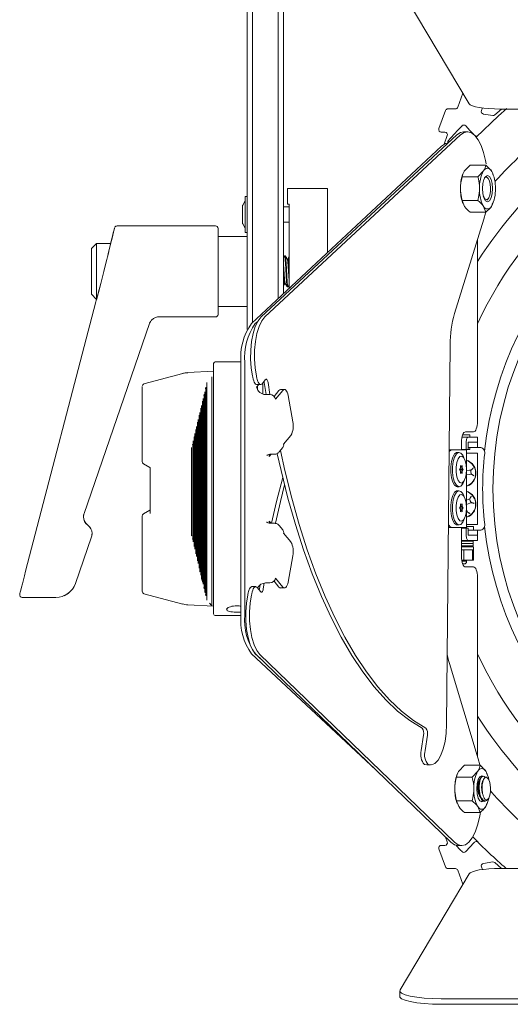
# Model space of a CAD drawing. Header units: millimetres. Extents: x 63 to 559, y 25 to 389.
# Tile 17 of 88: x 208 to 232, y 160 to 208. Entities that reach past the tile are written whole.
import ezdxf

# ---------------------------------------------------------------- set-up
doc = ezdxf.new("R2010")
doc.units = ezdxf.units.MM

msp = doc.modelspace()

# ---------------------------------------------------------------- linework, layer by layer
at = {"color": 7, "linetype": 'Continuous', "lineweight": 15}
for p, q in [((218.953, 192.645), (218.953, 222.685)), ((219.203, 222.685), (219.203, 192.973)), ((220.453, 194.14), (220.453, 222.685)), ((220.703, 222.685), (220.703, 194.373)), ((226.334, 209.163), (229.676, 203.554)), ((229.129, 203.388), (229.376, 204.057)), ((228.211, 202.35), (228.535, 203.225)), ((228.652, 203.306), (229.011, 203.306)), ((230.314, 203.35), (230.267, 203.223)), ((230.923, 203.015), (231.242, 203.299)), ((231.166, 203.299), (243.053, 203.299)), ((230.365, 203.056), (230.82, 202.984)), ((228.502, 202.181), (228.328, 202.181)), ((229.594, 202.194), (229.409, 202.194)), ((229.08, 202.046), (219.623, 193.255)), ((229.265, 202.046), (219.808, 193.255)), ((228.465, 201.595), (228.619, 202.013)), ((228.336, 201.496), (219.157, 192.93)), ((230.493, 200.646), (230.463, 200.804)), ((229.722, 200.593), (229.449, 200.308)), ((230.481, 200.593), (229.722, 200.593)), ((230.098, 200.023), (230.37, 200.308)), ((230.481, 200.593), (230.753, 200.308)), ((230.098, 200.023), (229.338, 200.023)), ((229.374, 200.164), (229.361, 200.128)), ((230.841, 200.128), (230.828, 200.164)), ((220.903, 198.702), (220.903, 199.452)), ((220.903, 199.452), (222.828, 199.452)), ((222.828, 199.452), (222.828, 197.452)), ((218.853, 198.859), (218.735, 198.654)), ((218.953, 199.077), (218.853, 199.077)), ((218.853, 199.077), (218.853, 198.215)), ((229.338, 198.882), (229.449, 198.597)), ((230.098, 198.882), (229.338, 198.882)), ((218.728, 198.209), (218.728, 198.629)), ((220.978, 198.577), (220.703, 198.577)), ((220.978, 198.702), (220.903, 198.702)), ((220.978, 197.452), (220.978, 198.702)), ((229.361, 198.777), (229.374, 198.74)), ((230.481, 198.312), (230.37, 198.597)), ((230.811, 198.747), (230.753, 198.597)), ((230.828, 198.74), (230.841, 198.777)), ((218.728, 197.776), (218.728, 198.209)), ((218.853, 198.215), (218.853, 197.327)), ((228.967, 193.413), (230.382, 197.975)), ((230.481, 198.312), (229.722, 198.312)), ((217.416, 197.652), (212.66, 197.652)), ((217.541, 197.527), (217.541, 193.377)), ((218.735, 197.751), (218.853, 197.546)), ((220.703, 197.827), (220.978, 197.827)), ((220.978, 194.63), (220.978, 197.452)), ((222.828, 196.356), (222.828, 197.452)), ((218.953, 197.14), (217.541, 197.14)), ((218.853, 197.327), (218.953, 197.327)), ((230.08, 188.202), (230.08, 197.002)), ((211.666, 196.802), (211.416, 196.552)), ((211.416, 194.352), (211.416, 196.552)), ((212.35, 196.802), (211.666, 196.802)), ((211.666, 196.802), (211.666, 194.102)), ((220.79, 196.202), (220.759, 196.202)), ((220.884, 194.702), (220.915, 194.702)), ((211.416, 194.352), (211.666, 194.102)), ((211.666, 194.102), (211.673, 194.102)), ((211.634, 193.987), (208.241, 180.973)), ((217.541, 193.765), (218.953, 193.765)), ((214.689, 193.252), (217.416, 193.252)), ((214.228, 192.944), (211.064, 183.763)), ((219.456, 193.037), (219.341, 192.93)), ((228.586, 173.56), (228.755, 191.912)), ((217.328, 178.902), (217.328, 191.002)), ((218.645, 191.077), (217.403, 191.077)), ((218.645, 191.05), (218.645, 178.855)), ((218.83, 191.05), (218.83, 178.855)), ((215.84, 190.528), (213.96, 190.024)), ((217.328, 190.63), (216.085, 190.565)), ((217.245, 179.3), (217.245, 190.365)), ((216.934, 189.818), (216.926, 189.784)), ((216.949, 189.841), (216.949, 189.841)), ((216.951, 189.853), (216.951, 179.778)), ((216.998, 179.57), (216.998, 190.083)), ((219.403, 189.867), (219.504, 189.988)), ((219.412, 189.988), (219.597, 189.988)), ((219.453, 189.733), (219.453, 189.927)), ((219.683, 190.04), (219.824, 190.22)), ((219.703, 190.066), (219.703, 189.528)), ((219.773, 190.086), (219.863, 189.504)), ((219.957, 190.086), (220.048, 189.504)), ((213.878, 186.27), (213.878, 189.728)), ((216.851, 189.474), (216.846, 189.453)), ((216.871, 189.52), (216.871, 180.111)), ((216.896, 180.003), (216.896, 189.637)), ((220.045, 189.504), (219.837, 189.504)), ((220.483, 189.7), (220.245, 189.414)), ((220.668, 189.7), (220.316, 189.278)), ((220.75, 189.747), (220.565, 189.747)), ((220.925, 189.459), (221.155, 188.19)), ((216.736, 180.669), (216.736, 188.971)), ((216.792, 189.186), (216.792, 180.444)), ((216.816, 180.335), (216.816, 189.305)), ((216.631, 188.5), (216.631, 188.5)), ((216.633, 188.511), (216.633, 181.118)), ((216.657, 181.005), (216.657, 188.636)), ((216.712, 188.85), (216.712, 180.78)), ((216.498, 181.684), (216.498, 187.958)), ((216.552, 188.159), (216.552, 181.471)), ((216.552, 188.159), (216.552, 188.158)), ((216.577, 181.343), (216.577, 188.299)), ((216.393, 187.46), (216.393, 182.168)), ((216.418, 182.029), (216.418, 187.614)), ((216.474, 187.823), (216.474, 181.805)), ((221.061, 187.525), (220.71, 187.103)), ((229.33, 187.452), (229.632, 187.452)), ((229.703, 187.552), (229.36, 187.552)), ((229.498, 187.702), (229.886, 187.702)), ((229.632, 187.452), (230.02, 187.452)), ((229.703, 187.452), (229.703, 187.552)), ((230.02, 187.452), (230.078, 187.452)), ((230.078, 187.202), (230.078, 187.452)), ((216.315, 187.109), (216.315, 182.517)), ((216.339, 182.38), (216.339, 187.264)), ((229.304, 186.827), (229.304, 187.202)), ((229.535, 186.852), (229.535, 187.202)), ((230.02, 187.202), (229.632, 187.202)), ((229.632, 186.852), (229.632, 187.202)), ((230.078, 186.952), (229.632, 186.952)), ((229.703, 186.852), (229.703, 186.952)), ((230.02, 187.202), (230.078, 187.202)), ((230.078, 187.202), (230.02, 187.202)), ((230.078, 187.202), (230.078, 186.952)), ((230.078, 186.952), (230.186, 186.952)), ((216.256, 186.943), (216.253, 186.921)), ((216.253, 182.742), (216.253, 186.921)), ((216.259, 182.739), (216.259, 186.906)), ((220.1, 186.623), (220.01, 186.514)), ((220.063, 186.623), (220.271, 186.623)), ((220.496, 186.731), (220.671, 186.943)), ((228.708, 186.827), (228.856, 186.827)), ((229.535, 186.827), (228.856, 186.827)), ((229.19, 186.702), (229.098, 186.702)), ((229.535, 186.852), (229.304, 186.852)), ((229.459, 186.369), (229.4, 186.501)), ((229.401, 186.852), (229.401, 186.827)), ((229.632, 186.852), (229.535, 186.852)), ((229.535, 186.827), (229.554, 186.827)), ((229.554, 183.077), (229.554, 186.827)), ((230.078, 186.677), (229.554, 186.677)), ((229.632, 186.852), (229.703, 186.852)), ((230.078, 183.227), (230.078, 186.677)), ((213.941, 186.162), (214.242, 185.987)), ((229.294, 186.007), (229.25, 186.072)), ((229.25, 186.072), (229.25, 185.942)), ((229.25, 186.007), (229.294, 186.007)), ((229.338, 186.072), (229.294, 186.007)), ((229.338, 185.942), (229.338, 186.072)), ((214.253, 183.762), (214.253, 185.968)), ((214.254, 185.965), (214.253, 185.968)), ((229.25, 185.942), (229.207, 185.877)), ((229.207, 185.877), (229.25, 185.813)), ((229.207, 185.877), (229.381, 185.877)), ((229.25, 185.942), (229.338, 185.942)), ((229.25, 185.813), (229.25, 185.683)), ((229.25, 185.813), (229.338, 185.813)), ((229.25, 185.683), (229.294, 185.748)), ((229.25, 185.748), (229.294, 185.748)), ((229.294, 185.748), (229.338, 185.683)), ((229.381, 185.877), (229.338, 185.942)), ((229.338, 185.813), (229.381, 185.877)), ((229.338, 185.683), (229.338, 185.813)), ((229.688, 185.845), (229.554, 185.829)), ((229.554, 185.628), (229.711, 185.646)), ((229.098, 185.052), (229.19, 185.052)), ((229.4, 185.254), (229.459, 185.386)), ((229.19, 184.852), (229.098, 184.852)), ((229.459, 184.519), (229.4, 184.651)), ((229.294, 184.157), (229.25, 184.222)), ((229.25, 184.222), (229.25, 184.092)), ((229.25, 184.157), (229.294, 184.157)), ((229.338, 184.222), (229.294, 184.157)), ((229.338, 184.092), (229.338, 184.222)), ((229.635, 184.438), (229.554, 184.404)), ((229.554, 184.188), (229.712, 184.253)), ((211.064, 183.763), (211.064, 183.763)), ((213.878, 183.461), (213.878, 183.635)), ((214.242, 183.918), (213.941, 183.743)), ((214.253, 183.937), (214.253, 183.933)), ((214.253, 183.762), (214.254, 183.762)), ((229.25, 184.092), (229.207, 184.027)), ((229.207, 184.027), (229.25, 183.963)), ((229.207, 184.027), (229.381, 184.027)), ((229.25, 184.092), (229.338, 184.092)), ((229.25, 183.963), (229.25, 183.833)), ((229.25, 183.963), (229.338, 183.963)), ((229.25, 183.833), (229.294, 183.898)), ((229.25, 183.898), (229.294, 183.898)), ((229.294, 183.898), (229.338, 183.833)), ((229.381, 184.027), (229.338, 184.092)), ((229.338, 183.963), (229.381, 184.027)), ((229.338, 183.833), (229.338, 183.963)), ((229.564, 183.896), (229.554, 183.919)), ((229.554, 183.822), (229.589, 183.837)), ((211.247, 183.207), (211.237, 183.212)), ((213.878, 180.003), (213.878, 183.461)), ((220.01, 183.391), (220.1, 183.282)), ((220.271, 183.282), (220.063, 183.282)), ((220.671, 182.962), (220.496, 183.174)), ((229.098, 183.202), (229.19, 183.202)), ((229.4, 183.404), (229.459, 183.536)), ((230.078, 183.227), (229.554, 183.227)), ((211.424, 182.629), (211.438, 182.681)), ((211.451, 182.793), (211.451, 182.796)), ((221.061, 182.38), (220.71, 182.802)), ((228.856, 183.077), (228.674, 183.077)), ((228.856, 183.077), (229.535, 183.077)), ((229.304, 181.677), (229.304, 183.077)), ((229.304, 183.052), (229.535, 183.052)), ((229.401, 183.077), (229.401, 183.052)), ((229.554, 183.077), (229.535, 183.077)), ((229.535, 182.702), (229.535, 183.052)), ((229.632, 183.052), (229.535, 183.052)), ((229.554, 183.127), (229.891, 183.127)), ((229.632, 182.702), (229.632, 183.052)), ((229.632, 182.952), (230.078, 182.952)), ((230.02, 182.702), (229.632, 182.702)), ((229.891, 182.952), (229.891, 183.127)), ((230.078, 182.702), (230.02, 182.702)), ((230.02, 182.702), (230.078, 182.702)), ((230.078, 182.952), (230.078, 182.702)), ((230.078, 182.952), (230.186, 182.952)), ((230.078, 182.452), (230.078, 182.702)), ((211.424, 182.629), (210.648, 180.379)), ((229.632, 182.452), (229.304, 182.452)), ((229.304, 182.415), (229.878, 182.415)), ((229.837, 182.302), (229.304, 182.302)), ((229.304, 182.302), (229.878, 182.302)), ((229.623, 182.154), (229.876, 182.199)), ((229.632, 182.452), (230.02, 182.452)), ((229.837, 182.302), (229.878, 182.302)), ((229.878, 182.302), (229.878, 182.415)), ((229.878, 182.19), (229.878, 182.302)), ((230.078, 182.452), (230.02, 182.452)), ((229.304, 182.19), (229.837, 182.19)), ((229.304, 182.152), (229.893, 182.152)), ((229.424, 182.002), (229.304, 182.002)), ((229.304, 182.002), (229.893, 182.002)), ((229.424, 181.502), (229.424, 182.002)), ((229.835, 182.002), (229.835, 181.502)), ((229.837, 182.19), (229.878, 182.19)), ((229.891, 181.502), (229.891, 182.002)), ((229.893, 182.002), (229.893, 182.152)), ((221.155, 181.715), (220.925, 180.446)), ((229.317, 181.502), (229.424, 181.502)), ((229.325, 181.452), (229.553, 181.452)), ((229.36, 181.327), (229.49, 181.327)), ((229.835, 181.502), (229.424, 181.502)), ((229.49, 181.327), (229.553, 181.391)), ((229.553, 181.452), (229.553, 181.502)), ((229.886, 181.177), (229.498, 181.177)), ((216.753, 180.591), (216.751, 180.596)), ((216.769, 180.524), (216.766, 180.536)), ((216.852, 180.299), (216.874, 180.29)), ((219.54, 180.113), (219.57, 180.305)), ((219.725, 180.113), (219.769, 180.395)), ((220.045, 180.401), (219.837, 180.401)), ((220.483, 180.205), (220.245, 180.491)), ((220.668, 180.205), (220.316, 180.627)), ((230.08, 172.013), (230.08, 180.677)), ((207.953, 179.831), (207.953, 179.83)), ((213.878, 180.01), (213.878, 180.003)), ((213.96, 179.881), (215.84, 179.377)), ((216.849, 180.191), (216.851, 180.181)), ((216.905, 179.958), (216.912, 179.928)), ((216.929, 179.86), (216.934, 179.836)), ((219.362, 180.223), (219.178, 180.223)), ((219.45, 180.168), (219.59, 179.984)), ((220.565, 180.158), (220.75, 180.158)), ((209.703, 179.705), (208.078, 179.705)), ((216.085, 179.34), (217.328, 179.275)), ((217.403, 178.827), (218.645, 178.827)), ((219.157, 176.975), (225.16, 171.372)), ((219.341, 176.975), (219.589, 176.744)), ((228.792, 167.871), (219.376, 176.949)), ((228.976, 167.871), (219.56, 176.949)), ((228.719, 176.512), (230.112, 171.908)), ((227.473, 173.047), (227.363, 172.301)), ((227.657, 173.047), (227.547, 172.301)), ((227.626, 171.608), (227.516, 171.628)), ((227.626, 171.608), (227.81, 171.608)), ((229.445, 171.593), (229.172, 171.308)), ((230.204, 171.593), (229.445, 171.593)), ((229.821, 171.023), (230.094, 171.308)), ((230.204, 171.593), (230.477, 171.308)), ((229.821, 171.023), (229.062, 171.023)), ((229.097, 171.164), (229.084, 171.128)), ((230.355, 171.065), (230.332, 171.065)), ((230.358, 170.852), (230.347, 170.822)), ((230.546, 170.998), (230.541, 171.001)), ((230.565, 171.128), (230.552, 171.164)), ((229.062, 169.882), (229.172, 169.597)), ((229.821, 169.882), (229.062, 169.882)), ((230.332, 169.872), (230.262, 169.84)), ((230.485, 169.868), (230.531, 169.898)), ((229.084, 169.777), (229.098, 169.74)), ((230.204, 169.312), (230.094, 169.597)), ((230.535, 169.747), (230.477, 169.597)), ((230.551, 169.74), (230.565, 169.777)), ((230.204, 169.312), (229.445, 169.312)), ((230.211, 169.233), (230.18, 169.076)), ((230.211, 169.233), (230.229, 169.325)), ((228.619, 167.892), (228.536, 168.118)), ((228.535, 166.68), (228.211, 167.555)), ((228.328, 167.724), (228.502, 167.724)), ((229.132, 167.712), (229.316, 167.712)), ((229.931, 167.872), (229.903, 167.842)), ((229.011, 166.599), (228.652, 166.599)), ((229.376, 165.848), (229.129, 166.517)), ((230.267, 166.682), (230.314, 166.555)), ((230.82, 166.921), (230.365, 166.849)), ((231.242, 166.606), (230.923, 166.89)), ((244.078, 166.606), (231.166, 166.606)), ((229.676, 166.35), (226.334, 160.742)), ((226.321, 160.698), (226.321, 160.428)), ((228.321, 160.314), (266.336, 160.314)), ((228.321, 160.044), (266.336, 160.044))]:
    msp.add_line(p, q, dxfattribs=at)
at = {"color": 7, "linetype": 'Continuous', "lineweight": 15, "flags": 128}
for points in [[(229.676, 203.554), (229.731, 203.503), (229.834, 203.455), (229.981, 203.41), (230.167, 203.372), (230.387, 203.341), (230.632, 203.318), (230.894, 203.304), (231.166, 203.299)], [(231.494, 203.319), (231.096, 202.969), (230.019, 201.936)], [(229.08, 202.046), (229.251, 202.161), (229.409, 202.194)], [(230.463, 200.804), (230.37, 201.192), (230.252, 201.53), (230.113, 201.807), (229.956, 202.014), (229.787, 202.144), (229.611, 202.194), (229.435, 202.161), (229.265, 202.046)], [(229.903, 202.063), (229.713, 202.267), (229.512, 202.482)], [(228.679, 201.673), (228.532, 201.631), (228.336, 201.496)], [(230.807, 199.452), (230.788, 199.694), (230.735, 199.899), (230.656, 200.036), (230.562, 200.084), (230.468, 200.036), (230.389, 199.899), (230.336, 199.694), (230.317, 199.452), (230.336, 199.211), (230.389, 199.006), (230.468, 198.869), (230.562, 198.821), (230.656, 198.869), (230.735, 199.006), (230.788, 199.211), (230.807, 199.452)], [(230.627, 199.008), (230.675, 199.142), (230.704, 199.308), (230.711, 199.489), (230.695, 199.667), (230.657, 199.822), (230.603, 199.938), (230.537, 200.003), (230.466, 200.011)], [(230.382, 197.975), (230.46, 198.266), (230.471, 198.316)], [(219.211, 190.389), (219.145, 190.788), (219.113, 191.214), (219.118, 191.648), (219.159, 192.069), (219.234, 192.457), (219.34, 192.794), (219.472, 193.064), (219.623, 193.255)], [(219.808, 193.255), (219.656, 193.064), (219.525, 192.794), (219.419, 192.457), (219.343, 192.069), (219.302, 191.648), (219.297, 191.214), (219.329, 190.788), (219.395, 190.389)], [(219.412, 189.988), (219.392, 189.991), (219.356, 190.01), (219.322, 190.046), (219.291, 190.097), (219.265, 190.163), (219.244, 190.24)], [(219.428, 190.24), (219.449, 190.163), (219.476, 190.097), (219.506, 190.046), (219.54, 190.01), (219.576, 189.991), (219.613, 189.99), (219.649, 190.006), (219.683, 190.04)], [(219.773, 190.086), (219.764, 190.132), (219.762, 190.141)], [(219.824, 190.22), (219.843, 190.238), (219.863, 190.246), (219.883, 190.243), (219.902, 190.229), (219.92, 190.205), (219.936, 190.172), (219.948, 190.132), (219.957, 190.086)], [(220.925, 189.459), (220.906, 189.543), (220.881, 189.616), (220.85, 189.675), (220.816, 189.717), (220.779, 189.741), (220.741, 189.747), (220.704, 189.733), (220.668, 189.7)], [(216.553, 188.169), (216.552, 188.163), (216.552, 188.158)], [(229.886, 187.702), (229.924, 187.712), (229.96, 187.741), (229.994, 187.787), (230.023, 187.849), (230.047, 187.925), (230.065, 188.011), (230.076, 188.105), (230.08, 188.202)], [(216.474, 187.823), (216.472, 187.817), (216.472, 187.812)], [(229.304, 187.202), (229.308, 187.3), (229.319, 187.394), (229.337, 187.48), (229.361, 187.556), (229.39, 187.618), (229.424, 187.664), (229.46, 187.693), (229.498, 187.702)], [(229.632, 187.452), (229.613, 187.448), (229.595, 187.433), (229.578, 187.41), (229.563, 187.379), (229.551, 187.341), (229.542, 187.298), (229.537, 187.251), (229.535, 187.202)], [(220.01, 186.514), (220.004, 186.584), (220.006, 186.615)], [(220.4, 186.645), (220.584, 185.83), (220.917, 184.501), (221.279, 183.224), (221.67, 182.005), (222.089, 180.847), (222.532, 179.753), (223, 178.729), (223.49, 177.777), (224.001, 176.901), (224.532, 176.103), (225.079, 175.387), (225.642, 174.754), (226.218, 174.208), (226.805, 173.75), (227.402, 173.381)], [(220.551, 186.798), (220.768, 185.83), (221.101, 184.501), (221.464, 183.224), (221.855, 182.005), (222.273, 180.847), (222.717, 179.753), (223.184, 178.729), (223.675, 177.777), (224.186, 176.901), (224.716, 176.103), (225.263, 175.387), (225.826, 174.754), (226.402, 174.208), (226.989, 173.75), (227.586, 173.381)], [(229.098, 185.052), (229.072, 185.055), (228.97, 185.122), (228.881, 185.271), (228.817, 185.485), (228.783, 185.742), (228.783, 186.013), (228.817, 186.27), (228.881, 186.484), (228.97, 186.633), (229.072, 186.7), (229.098, 186.702)], [(229.4, 185.254), (229.365, 185.187), (229.269, 185.078), (229.164, 185.055), (229.062, 185.122), (228.974, 185.271), (228.909, 185.485), (228.875, 185.742), (228.875, 186.013), (228.909, 186.27), (228.974, 186.484), (229.062, 186.633), (229.164, 186.7), (229.269, 186.677), (229.365, 186.568), (229.4, 186.501)], [(229.546, 185.877), (229.529, 185.643), (229.48, 185.44), (229.406, 185.296), (229.317, 185.23), (229.225, 185.252), (229.142, 185.359), (229.08, 185.535), (229.046, 185.758), (229.046, 185.997), (229.08, 186.22), (229.142, 186.396), (229.225, 186.503), (229.317, 186.525), (229.406, 186.459), (229.48, 186.315), (229.529, 186.112), (229.546, 185.877)], [(220.127, 183.282), (220.37, 184.344), (220.664, 185.495)], [(220.312, 183.288), (220.555, 184.344), (220.753, 185.135)], [(229.098, 183.202), (229.072, 183.205), (228.97, 183.272), (228.881, 183.421), (228.817, 183.635), (228.783, 183.892), (228.783, 184.163), (228.817, 184.42), (228.881, 184.634), (228.97, 184.783), (229.072, 184.85), (229.098, 184.852)], [(229.4, 183.404), (229.365, 183.337), (229.269, 183.228), (229.164, 183.205), (229.062, 183.272), (228.974, 183.421), (228.909, 183.635), (228.875, 183.892), (228.875, 184.163), (228.909, 184.42), (228.974, 184.634), (229.062, 184.783), (229.164, 184.85), (229.269, 184.827), (229.365, 184.718), (229.4, 184.651)], [(229.546, 184.027), (229.529, 183.793), (229.48, 183.59), (229.406, 183.446), (229.317, 183.38), (229.225, 183.402), (229.142, 183.509), (229.08, 183.685), (229.046, 183.908), (229.046, 184.147), (229.08, 184.37), (229.142, 184.546), (229.225, 184.653), (229.317, 184.675), (229.406, 184.609), (229.48, 184.465), (229.529, 184.262), (229.546, 184.027)], [(211.064, 183.763), (211.044, 183.686), (211.038, 183.63)], [(220.01, 183.391), (220.004, 183.321), (220.006, 183.294)], [(211.451, 182.793), (211.451, 182.787), (211.45, 182.766)], [(229.535, 182.702), (229.537, 182.654), (229.542, 182.607), (229.551, 182.564), (229.563, 182.526), (229.578, 182.495), (229.595, 182.472), (229.613, 182.457), (229.632, 182.452)], [(216.315, 182.517), (216.313, 182.524), (216.313, 182.529)], [(216.474, 181.805), (216.472, 181.812), (216.472, 181.817)], [(229.498, 181.177), (229.46, 181.187), (229.424, 181.216), (229.39, 181.262), (229.361, 181.324), (229.337, 181.4), (229.319, 181.486), (229.308, 181.58), (229.304, 181.677)], [(216.633, 181.118), (216.631, 181.125), (216.631, 181.13)], [(216.712, 180.78), (216.711, 180.787), (216.711, 180.792)], [(230.08, 180.677), (230.076, 180.775), (230.065, 180.869), (230.047, 180.955), (230.023, 181.031), (229.994, 181.093), (229.96, 181.139), (229.924, 181.168), (229.886, 181.177)], [(216.792, 180.444), (216.79, 180.451), (216.79, 180.457)], [(220.668, 180.205), (220.704, 180.172), (220.741, 180.158), (220.779, 180.164), (220.816, 180.188), (220.85, 180.23), (220.881, 180.289), (220.906, 180.362), (220.925, 180.446)], [(207.953, 179.831), (207.953, 179.835), (207.957, 179.863)], [(216.871, 180.111), (216.87, 180.117), (216.87, 180.123)], [(219.376, 176.949), (219.226, 177.144), (219.095, 177.419), (218.991, 177.759), (218.917, 178.149), (218.878, 178.571), (218.875, 179.005), (218.909, 179.431), (218.977, 179.827)], [(219.01, 179.975), (219.032, 180.052), (219.058, 180.117), (219.089, 180.168), (219.123, 180.202), (219.159, 180.22), (219.178, 180.223)], [(219.161, 179.827), (219.093, 179.431), (219.059, 179.005), (219.062, 178.571), (219.101, 178.149), (219.175, 177.759), (219.279, 177.419), (219.41, 177.144), (219.56, 176.949)], [(219.45, 180.168), (219.416, 180.203), (219.38, 180.22), (219.344, 180.22), (219.308, 180.202), (219.274, 180.168), (219.243, 180.117), (219.216, 180.052), (219.195, 179.975)], [(219.53, 180.063), (219.531, 180.068), (219.54, 180.113)], [(219.725, 180.113), (219.715, 180.068), (219.702, 180.028), (219.687, 179.995), (219.669, 179.972), (219.649, 179.959), (219.629, 179.957), (219.609, 179.965), (219.59, 179.984)], [(216.951, 179.778), (216.949, 179.785), (216.949, 179.791)], [(227.701, 171.628), (227.864, 171.613), (228.025, 171.686), (228.177, 171.845), (228.312, 172.082), (228.425, 172.386), (228.51, 172.745), (228.565, 173.142), (228.586, 173.56)], [(230.195, 171.587), (230.189, 171.614), (230.112, 171.908)], [(230.345, 171.065), (230.285, 171.084), (230.192, 171.036), (230.112, 170.899), (230.059, 170.694), (230.041, 170.452), (230.059, 170.211), (230.112, 170.006), (230.192, 169.869), (230.285, 169.821), (230.364, 169.855)], [(230.627, 170.008), (230.675, 170.142), (230.704, 170.308), (230.711, 170.489), (230.695, 170.667), (230.657, 170.822), (230.603, 170.938), (230.537, 171.003), (230.466, 171.011)], [(228.976, 167.871), (229.146, 167.751), (229.322, 167.712), (229.498, 167.756), (229.667, 167.882), (229.825, 168.084), (229.966, 168.357), (230.086, 168.691), (230.18, 169.076)], [(229.132, 167.712), (228.962, 167.751), (228.792, 167.871)], [(229.903, 167.842), (229.713, 167.638), (229.512, 167.423)], [(231.166, 166.606), (230.894, 166.601), (230.632, 166.587), (230.387, 166.564), (230.167, 166.533), (229.981, 166.494), (229.834, 166.45), (229.731, 166.402), (229.676, 166.35)], [(226.321, 160.428), (226.33, 160.391), (226.414, 160.312), (226.583, 160.238), (226.828, 160.173), (227.14, 160.118), (227.503, 160.078), (227.903, 160.053), (228.321, 160.044)], [(226.334, 160.742), (226.33, 160.661), (226.414, 160.582), (226.583, 160.508), (226.828, 160.442), (227.14, 160.388), (227.503, 160.348), (227.903, 160.322), (228.321, 160.314)]]:
    msp.add_lwpolyline(points, dxfattribs=at)
at = {"color": 7, "linetype": 'Continuous', "lineweight": 15}
msp.add_circle((247.328, 184.952), 16.5, dxfattribs=at)
for centre, radius, start, end in [((228.652, 203.181), 0.125, 90, 159.6718), ((229.011, 203.431), 0.125, 270, 339.6718), ((247.328, 184.952), 19, 105.0697, 155.2031), ((230.384, 203.179), 0.125, 159.6718, 260.9921), ((230.839, 203.107), 0.125, 260.9921, 312.2475), ((228.328, 202.306), 0.125, 159.6718, 270), ((228.502, 202.056), 0.125, 339.6718, 90), ((247.328, 184.952), 25.125, 135.7513, 137.9335), ((229.42, 202.397), 0.125, 43, 135.7513), ((247.328, 184.952), 22.121, 128.1567, 137.8734), ((228.769, 201.702), 0.125, 137.9335, 195.9011), ((230.022, 202.118), 0.125, 239.6735, 315.2336), ((247.328, 184.952), 17, 96.1472, 173.8528), ((247.328, 184.952), 20.45, 129.2988, 147.5044), ((231.83, 199.532), 1.653, 152.0066, 182.7438), ((230.562, 200.226), 0.208, 23.1865, 156.8135), ((229.294, 199.532), 1.653, 357.2564, 27.9932), ((231.28, 199.488), 2.024, 161.5415, 180.9965), ((231.28, 199.417), 2.024, 179.0034, 198.4586), ((231.83, 199.373), 1.653, 177.2562, 207.9934), ((229.294, 199.373), 1.653, 332.0067, 2.7436), ((218.778, 198.629), 0.05, 150, 180), ((230.562, 198.679), 0.208, 203.1864, 336.8136), ((217.416, 197.527), 0.125, 0, 90), ((218.778, 197.776), 0.05, 180, 210), ((217.416, 193.377), 0.125, 270, 0), ((234.115, 191.921), 5.36, 163.8306, 180.0955), ((221.48, 191.288), 2.845, 144.746, 184.8076), ((221.665, 191.288), 2.845, 144.746, 184.8076), ((217.403, 191.002), 0.075, 90, 180), ((294.039, 206.797), 76.606, 192.36769, 192.48199), ((298.863, 207.819), 81.357, 192.37103, 192.47865), ((214.003, 189.906), 0.125, 105.9816, 180.4066), ((219.848, 189.959), 0.455, 191.6869, 268.6017), ((220.038, 189.22), 0.284, 11.687, 88.6018), ((220.571, 189.643), 0.105, 92.916, 146.576), ((220.241, 187.98), 0.937, 330.9899, 12.9362), ((220.52, 187.063), 0.193, 321.3885, 11.7143), ((230.186, 186.702), 0.25, 352.9459, 90), ((228.882, 186.633), 0.197, 97.7515, 152.7001), ((244.328, 184.952), 14, 172.9459, 187.0541), ((214.003, 186.27), 0.125, 180, 239.846), ((229.328, 185.702), 0.663, 289.9373, 70.0627), ((214.229, 185.967), 0.0246, 357.1805, 20.2988), ((229.328, 184.202), 0.663, 289.9373, 70.0627), ((214.003, 183.635), 0.125, 120.154, 180), ((211.537, 183.603), 0.5, 180.0006, 234.0969), ((211.537, 183.606), 0.5, 205.1593, 234.096), ((210.951, 182.796), 0.5, 0.0024, 54.0958), ((228.912, 183.321), 0.25, 199.1945, 257.1074), ((230.186, 183.202), 0.25, 270, 7.0541), ((220.52, 182.842), 0.193, 348.2857, 38.6115), ((247.328, 184.952), 17, 186.1472, 263.8528), ((220.241, 181.925), 0.937, 347.0638, 29.0101), ((209.703, 180.704), 0.999, 269.9706, 340.9646), ((209.703, 180.705), 1, 321.4396, 340.9954), ((219.851, 179.941), 0.46, 91.6882, 150.5126), ((220.038, 180.685), 0.284, 271.3982, 348.313), ((208.078, 179.83), 0.125, 165.3831, 270.0069), ((214.003, 179.999), 0.125, 179.5933, 253.767), ((294.995, 162.693), 77.925, 167.18617, 167.29791), ((293.97, 162.967), 76.685, 167.18527, 167.29882), ((220.571, 180.262), 0.105, 213.424, 267.084), ((217.403, 178.902), 0.075, 180, 270), ((221.48, 178.617), 2.845, 175.1924, 215.254), ((221.665, 178.617), 2.845, 175.1924, 215.254), ((247.328, 184.952), 19, 204.7969, 254.9303), ((232.821, 177.739), 4.282, 190.9566, 196.6511), ((247.328, 184.952), 20.45, 212.4956, 230.7012), ((227.105, 173.143), 0.381, 345.3505, 38.607), ((227.289, 173.143), 0.381, 345.3494, 38.6075), ((228.052, 172.104), 0.717, 164.0875, 221.6693), ((228.236, 172.104), 0.717, 164.088, 221.6691), ((231.554, 170.532), 1.653, 152.0066, 182.7438), ((230.285, 171.226), 0.208, 23.1864, 156.8136), ((229.44, 170.695), 1.204, 9.5196, 30.6039), ((231.004, 170.488), 2.024, 161.541, 180.997), ((231.004, 170.417), 2.024, 179.0031, 198.4589), ((231.554, 170.373), 1.653, 177.2562, 207.9934), ((247.328, 184.952), 22.121, 221.2929, 231.8433), ((230.816, 170.268), 0.624, 186.058, 218.3802), ((229.488, 170.191), 1.153, 329.0027, 350.0899), ((230.285, 169.679), 0.208, 203.1865, 336.8135), ((247.328, 184.952), 24.25, 223.905, 229.1619), ((228.328, 167.599), 0.125, 90, 200.3282), ((228.502, 167.849), 0.125, 270, 20.3282), ((247.328, 184.952), 25.125, 223.2949, 224.2487), ((230.022, 167.787), 0.125, 44.7664, 137), ((229.42, 167.508), 0.125, 224.2487, 317), ((228.652, 166.724), 0.125, 200.3282, 270), ((229.011, 166.474), 0.125, 20.3282, 90), ((230.384, 166.726), 0.125, 99.0079, 200.3282), ((230.839, 166.798), 0.125, 47.7525, 99.0079)]:
    msp.add_arc(centre, radius, start, end, dxfattribs=at)
for centre, major_axis, ratio, start_param, end_param in [((212.018, 195.483), (0.52, 2.075), 0.004587, 4.083422, 7.165888), ((212.011, 195.452), (0.345, 1.375), 0.004587, 2.95176, 6.475318), ((211.629, 193.979), (0.163, 0.625), 0.004749, 4.726686, 4.922862), ((208.25, 180.988), (0.293, 1.125), 0.004749, 1.585093, 3.123388), ((209.438, 180.705), (1.21, -0.326), 0.043185, 6.264623, 6.286544)]:
    msp.add_ellipse(centre, major_axis=major_axis, ratio=ratio, start_param=start_param, end_param=end_param, dxfattribs=at)
for points, knots in [([(229.449, 200.308), (229.444, 200.301), (229.381, 200.205), (229.359, 200.11), (229.338, 200.023)], [0, 0, 0, 0, 0.070186, 1, 1, 1, 1]), ([(230.37, 200.308), (230.375, 200.314), (230.438, 200.411), (230.46, 200.505), (230.481, 200.593)], [0, 0, 0, 0, 0.070186, 1, 1, 1, 1]), ([(230.753, 200.308), (230.758, 200.301), (230.792, 200.251), (230.804, 200.201), (230.814, 200.159)], [0, 0, 0, 0, 0.1342626, 1, 1, 1, 1]), ([(229.338, 200.023), (229.307, 199.885), (229.263, 199.697), (229.258, 199.504), (229.257, 199.452)], [0, 0, 0, 0, 0.731366, 1, 1, 1, 1]), ([(230.179, 199.452), (230.178, 199.504), (230.173, 199.697), (230.129, 199.885), (230.098, 200.023)], [0, 0, 0, 0, 0.268634, 1, 1, 1, 1]), ([(230.41, 199.949), (230.419, 199.963), (230.436, 199.992), (230.456, 200.004), (230.466, 200.011)], [0, 0, 0, 0, 0.4793667, 1, 1, 1, 1]), ([(230.538, 199.995), (230.529, 200.003), (230.506, 200.024), (230.482, 200.016), (230.466, 200.011)], [0, 0, 0, 0, 0.371777, 1, 1, 1, 1]), ([(229.257, 199.452), (229.266, 199.309), (229.279, 199.116), (229.326, 198.93), (229.338, 198.882)], [0, 0, 0, 0, 0.742449, 1, 1, 1, 1]), ([(230.098, 198.882), (230.11, 198.93), (230.157, 199.116), (230.17, 199.309), (230.179, 199.452)], [0, 0, 0, 0, 0.257551, 1, 1, 1, 1]), ([(230.37, 198.597), (230.366, 198.604), (230.3, 198.7), (230.195, 198.795), (230.098, 198.882)], [0, 0, 0, 0, 0.070181, 1, 1, 1, 1]), ([(230.627, 199.008), (230.622, 199.001), (230.596, 198.961), (230.544, 198.919), (230.471, 198.925), (230.406, 198.99), (230.375, 199.073), (230.36, 199.112)], [0, 0, 0, 0, 0.0561332, 0.3064842, 0.548283, 0.7846327, 1, 1, 1, 1]), ([(230.627, 199.008), (230.606, 198.974), (230.575, 198.925), (230.539, 198.908), (230.528, 198.903)], [0, 0, 0, 0, 0.6839464, 1, 1, 1, 1]), ([(229.449, 198.597), (229.453, 198.591), (229.519, 198.494), (229.624, 198.4), (229.722, 198.312)], [0, 0, 0, 0, 0.070186, 1, 1, 1, 1]), ([(230.753, 198.597), (230.749, 198.591), (230.683, 198.494), (230.578, 198.4), (230.481, 198.312)], [0, 0, 0, 0, 0.070186, 1, 1, 1, 1]), ([(212.636, 197.65), (212.625, 197.647), (212.604, 197.641), (212.58, 197.625), (212.564, 197.609), (212.558, 197.601), (212.557, 197.598)], [0, 0, 0, 0, 0.343056, 0.64265, 0.895203, 1, 1, 1, 1]), ([(220.755, 196.199), (220.74, 196.172), (220.722, 196.142), (220.705, 196.112), (220.703, 196.109)], [0, 0, 0, 0, 0.910426, 1, 1, 1, 1]), ([(220.884, 194.708), (220.881, 194.709), (220.875, 194.712), (220.864, 194.786), (220.853, 194.911), (220.842, 195.08), (220.83, 195.278), (220.82, 195.49), (220.808, 195.699), (220.797, 195.888), (220.786, 196.044), (220.775, 196.151), (220.764, 196.209), (220.758, 196.193), (220.755, 196.187)], [0, 0, 0, 0, 0.066526, 0.154263, 0.24048, 0.326956, 0.414662, 0.500437, 0.587437, 0.674969, 0.760553, 0.84794, 0.935157, 1, 1, 1, 1]), ([(220.915, 194.706), (220.915, 194.705), (220.91, 194.696), (220.902, 194.736), (220.891, 194.826), (220.88, 194.972), (220.869, 195.153), (220.857, 195.359), (220.847, 195.571), (220.835, 195.775), (220.824, 195.952), (220.813, 196.093), (220.801, 196.176), (220.794, 196.211), (220.79, 196.202), (220.79, 196.201)], [0, 0, 0, 0, 0.013383, 0.102941, 0.193126, 0.281286, 0.371259, 0.461134, 0.54933, 0.639573, 0.728994, 0.817485, 0.907852, 0.996687, 1, 1, 1, 1]), ([(220.888, 196.036), (220.873, 196.063), (220.841, 196.117), (220.81, 196.172), (220.794, 196.199)], [0, 0, 0, 0, 0.499806, 1, 1, 1, 1]), ([(220.978, 195.034), (220.977, 195.049), (220.972, 195.1), (220.962, 195.219), (220.951, 195.379), (220.94, 195.546), (220.929, 195.705), (220.918, 195.845), (220.907, 195.952), (220.897, 196.018), (220.891, 196.027), (220.888, 196.031)], [0, 0, 0, 0, 0.051129, 0.176144, 0.301022, 0.42356, 0.548952, 0.673199, 0.796148, 0.921712, 1, 1, 1, 1]), ([(220.978, 196.153), (220.972, 196.141), (220.949, 196.102), (220.927, 196.063), (220.911, 196.036)], [0, 0, 0, 0, 0.299196, 1, 1, 1, 1]), ([(220.978, 195.442), (220.976, 195.476), (220.97, 195.565), (220.96, 195.705), (220.949, 195.844), (220.938, 195.953), (220.926, 196.025), (220.919, 196.035), (220.916, 196.04)], [0, 0, 0, 0, 0.109825, 0.2894, 0.467336, 0.643413, 0.823235, 1, 1, 1, 1]), ([(220.786, 194.874), (220.785, 194.875), (220.779, 194.878), (220.77, 194.931), (220.759, 195.028), (220.748, 195.161), (220.737, 195.316), (220.726, 195.482), (220.715, 195.646), (220.707, 195.74), (220.703, 195.787)], [0, 0, 0, 0, 0.051875, 0.189029, 0.323797, 0.458972, 0.596076, 0.730152, 0.866148, 1, 1, 1, 1]), ([(220.759, 194.869), (220.756, 194.87), (220.75, 194.872), (220.739, 194.93), (220.728, 195.028), (220.717, 195.161), (220.708, 195.274), (220.704, 195.339), (220.703, 195.349)], [0, 0, 0, 0, 0.154167, 0.357941, 0.558171, 0.759005, 0.962705, 1, 1, 1, 1]), ([(220.703, 194.766), (220.708, 194.773), (220.728, 194.807), (220.748, 194.842), (220.763, 194.869)], [0, 0, 0, 0, 0.209662, 1, 1, 1, 1]), ([(220.786, 194.869), (220.802, 194.841), (220.833, 194.787), (220.865, 194.733), (220.881, 194.705)], [0, 0, 0, 0, 0.499782, 1, 1, 1, 1]), ([(220.918, 194.705), (220.934, 194.733), (220.954, 194.767), (220.974, 194.801), (220.978, 194.809)], [0, 0, 0, 0, 0.79173, 1, 1, 1, 1]), ([(214.235, 192.963), (214.234, 192.961), (214.233, 192.957), (214.241, 192.975), (214.256, 193.003), (214.295, 193.066), (214.382, 193.159), (214.525, 193.231), (214.641, 193.263), (214.697, 193.252), (214.698, 193.252)], [0, 0, 0, 0, 0.131781, 0.208861, 0.272129, 0.346984, 0.543386, 0.768693, 0.996784, 1, 1, 1, 1]), ([(216.086, 190.557), (216.024, 190.557), (215.935, 190.557), (215.853, 190.526), (215.828, 190.516)], [0, 0, 0, 0, 0.69976, 1, 1, 1, 1]), ([(213.878, 189.728), (213.878, 189.739), (213.878, 189.804), (213.878, 189.87), (213.878, 189.877), (213.878, 189.878)], [0, 0, 0, 0, 0.1497096, 0.886036, 1, 1, 1, 1]), ([(216.87, 189.509), (216.87, 189.509), (216.87, 189.509), (216.87, 189.509), (216.87, 189.509)], [0, 0, 0, 0, 0.185235, 1, 1, 1, 1]), ([(216.79, 189.175), (216.79, 189.175), (216.79, 189.175), (216.79, 189.175), (216.79, 189.174)], [0, 0, 0, 0, 0.304578, 1, 1, 1, 1]), ([(216.711, 188.839), (216.711, 188.839), (216.711, 188.839), (216.711, 188.839), (216.711, 188.838)], [0, 0, 0, 0, 0.647128, 1, 1, 1, 1]), ([(216.394, 187.456), (216.394, 187.456), (216.393, 187.459), (216.393, 187.461), (216.393, 187.462), (216.393, 187.462), (216.393, 187.46), (216.393, 187.459)], [0, 0, 0, 0, 0.060495, 0.303943, 0.524664, 0.801883, 1, 1, 1, 1]), ([(216.472, 187.813), (216.472, 187.813), (216.472, 187.814), (216.472, 187.813), (216.472, 187.812)], [0, 0, 0, 0, 0.344407, 1, 1, 1, 1]), ([(216.313, 187.102), (216.313, 187.102), (216.313, 187.102), (216.313, 187.1), (216.313, 187.095), (216.313, 187.091), (216.313, 187.09)], [0, 0, 0, 0, 0.067943, 0.370742, 0.812471, 1, 1, 1, 1]), ([(219.895, 186.558), (219.9, 186.563), (219.911, 186.575), (219.979, 186.619), (220.038, 186.616), (220.063, 186.614)], [0, 0, 0, 0, 0.3115506, 0.7138392, 1, 1, 1, 1]), ([(220.273, 186.623), (220.294, 186.624), (220.336, 186.627), (220.396, 186.65), (220.451, 186.684), (220.481, 186.716), (220.495, 186.731)], [0, 0, 0, 0, 0.256312, 0.509983, 0.75857, 1, 1, 1, 1]), ([(229.554, 186.336), (229.599, 186.318), (229.721, 186.268), (229.867, 186.128), (229.959, 185.965), (229.997, 185.815), (230.006, 185.701), (229.996, 185.575), (229.948, 185.408), (229.837, 185.243), (229.69, 185.117), (229.584, 185.083), (229.554, 185.073)], [0, 0, 0, 0, 0.082128, 0.2261214, 0.3735428, 0.4430626, 0.5011545, 0.559393, 0.649693, 0.8136391, 0.946521, 1, 1, 1, 1]), ([(214.242, 185.987), (214.242, 185.987), (214.245, 185.985), (214.25, 185.98), (214.253, 185.974), (214.253, 185.972), (214.253, 185.971)], [0, 0, 0, 0, 0.0268716, 0.455159, 0.7868957, 1, 1, 1, 1]), ([(214.253, 185.973), (214.253, 185.973), (214.254, 185.972), (214.253, 185.969), (214.253, 185.968)], [0, 0, 0, 0, 0.814615, 1, 1, 1, 1]), ([(229.757, 185.853), (229.756, 185.852), (229.754, 185.852), (229.732, 185.85), (229.71, 185.847), (229.688, 185.845)], [0, 0, 0, 0, 0.042985, 0.073459, 1, 1, 1, 1]), ([(229.711, 185.646), (229.733, 185.648), (229.755, 185.651), (229.777, 185.654), (229.779, 185.654), (229.779, 185.654)], [0, 0, 0, 0, 0.926319, 0.959563, 1, 1, 1, 1]), ([(229.775, 185.653), (229.771, 185.686), (229.763, 185.753), (229.756, 185.819), (229.752, 185.852)], [0, 0, 0, 0, 0.499986, 1, 1, 1, 1]), ([(229.757, 185.853), (229.759, 185.853), (229.764, 185.855), (229.777, 185.863), (229.792, 185.876), (229.813, 185.895), (229.837, 185.92), (229.855, 185.942), (229.865, 185.954), (229.868, 185.959), (229.868, 185.959)], [0, 0, 0, 0, 0.103285, 0.206284, 0.314176, 0.473323, 0.672584, 0.874473, 0.994253, 1, 1, 1, 1]), ([(229.779, 185.654), (229.782, 185.654), (229.788, 185.653), (229.801, 185.648), (229.82, 185.639), (229.845, 185.625), (229.873, 185.607), (229.896, 185.59), (229.908, 185.579), (229.912, 185.576), (229.912, 185.576)], [0, 0, 0, 0, 0.103426, 0.206547, 0.314612, 0.474005, 0.67353, 0.875685, 0.994246, 1, 1, 1, 1]), ([(229.554, 184.836), (229.599, 184.818), (229.721, 184.768), (229.867, 184.628), (229.959, 184.465), (229.997, 184.315), (230.006, 184.201), (229.996, 184.075), (229.948, 183.908), (229.837, 183.743), (229.69, 183.617), (229.584, 183.583), (229.554, 183.573)], [0, 0, 0, 0, 0.082128, 0.2261214, 0.3735428, 0.4430626, 0.5011545, 0.5593929, 0.649693, 0.8136391, 0.946521, 1, 1, 1, 1]), ([(229.699, 184.464), (229.701, 184.466), (229.705, 184.469), (229.715, 184.48), (229.727, 184.497), (229.741, 184.521), (229.757, 184.551), (229.769, 184.577), (229.774, 184.592), (229.776, 184.597), (229.776, 184.597)], [0, 0, 0, 0, 0.103441, 0.206579, 0.314645, 0.474057, 0.6736, 0.875759, 0.99424, 1, 1, 1, 1]), ([(229.699, 184.464), (229.698, 184.464), (229.696, 184.463), (229.676, 184.455), (229.655, 184.446), (229.635, 184.438)], [0, 0, 0, 0, 0.037563, 0.073325, 1, 1, 1, 1]), ([(229.771, 184.278), (229.758, 184.308), (229.732, 184.37), (229.707, 184.432), (229.694, 184.462)], [0, 0, 0, 0, 0.5, 1, 1, 1, 1]), ([(229.712, 184.253), (229.732, 184.262), (229.753, 184.27), (229.773, 184.279), (229.775, 184.279), (229.775, 184.28)], [0, 0, 0, 0, 0.926697, 0.96246, 1, 1, 1, 1]), ([(229.775, 184.28), (229.778, 184.28), (229.783, 184.281), (229.798, 184.28), (229.818, 184.276), (229.846, 184.27), (229.878, 184.26), (229.905, 184.25), (229.919, 184.243), (229.924, 184.241), (229.924, 184.241)], [0, 0, 0, 0, 0.103443, 0.206581, 0.314646, 0.474061, 0.6736, 0.875758, 0.994244, 1, 1, 1, 1]), ([(211.041, 183.557), (211.04, 183.566), (211.035, 183.599), (211.039, 183.647), (211.045, 183.691), (211.05, 183.712), (211.051, 183.719), (211.052, 183.722)], [0, 0, 0, 0, 0.126383, 0.47629, 0.693584, 0.833592, 1, 1, 1, 1]), ([(214.253, 183.932), (214.252, 183.931), (214.252, 183.929), (214.248, 183.922), (214.244, 183.92), (214.242, 183.919)], [0, 0, 0, 0, 0.211972, 0.66825, 1, 1, 1, 1]), ([(229.591, 183.832), (229.59, 183.833), (229.59, 183.834), (229.581, 183.855), (229.572, 183.876), (229.564, 183.896)], [0, 0, 0, 0, 0.042963, 0.073456, 1, 1, 1, 1]), ([(229.591, 183.832), (229.592, 183.83), (229.595, 183.825), (229.606, 183.816), (229.623, 183.804), (229.647, 183.789), (229.677, 183.773), (229.703, 183.762), (229.718, 183.756), (229.723, 183.754), (229.723, 183.754)], [0, 0, 0, 0, 0.103286, 0.206283, 0.314179, 0.473321, 0.672591, 0.874479, 0.994251, 1, 1, 1, 1]), ([(211.088, 183.395), (211.079, 183.413), (211.058, 183.452), (211.051, 183.497), (211.047, 183.522)], [0, 0, 0, 0, 0.436196, 1, 1, 1, 1]), ([(220.064, 183.287), (220.024, 183.29), (219.95, 183.297), (219.902, 183.339), (219.897, 183.345), (219.895, 183.347)], [0, 0, 0, 0, 0.464522, 0.843915, 1, 1, 1, 1]), ([(220.495, 183.174), (220.481, 183.189), (220.451, 183.221), (220.396, 183.255), (220.336, 183.278), (220.294, 183.281), (220.273, 183.282)], [0, 0, 0, 0, 0.24143, 0.490017, 0.743688, 1, 1, 1, 1]), ([(211.375, 183.053), (211.369, 183.066), (211.353, 183.102), (211.322, 183.126), (211.302, 183.142)], [0, 0, 0, 0, 0.374297, 1, 1, 1, 1]), ([(211.437, 182.676), (211.438, 182.68), (211.442, 182.698), (211.449, 182.739), (211.45, 182.775), (211.451, 182.793)], [0, 0, 0, 0, 0.110811, 0.555306, 1, 1, 1, 1]), ([(216.27, 182.67), (216.268, 182.68), (216.264, 182.7), (216.26, 182.725), (216.259, 182.734), (216.259, 182.739)], [0, 0, 0, 0, 0.343271, 0.671193, 1, 1, 1, 1]), ([(229.875, 182.415), (229.873, 182.416), (229.79, 182.436), (229.704, 182.443), (229.621, 182.449)], [0, 0, 0, 0, 0.026225, 1, 1, 1, 1]), ([(229.884, 182.002), (229.886, 182.002), (229.891, 182.002), (229.858, 182.002), (229.835, 182.002)], [0, 0, 0, 0, 0.308559, 1, 1, 1, 1]), ([(216.534, 181.648), (216.535, 181.648), (216.544, 181.646), (216.553, 181.641), (216.56, 181.637)], [0, 0, 0, 0, 0.095861, 1, 1, 1, 1]), ([(229.553, 181.391), (229.553, 181.394), (229.553, 181.401), (229.553, 181.434), (229.553, 181.452)], [0, 0, 0, 0, 0.4326154, 1, 1, 1, 1]), ([(229.835, 181.502), (229.858, 181.502), (229.891, 181.502), (229.886, 181.502), (229.884, 181.502)], [0, 0, 0, 0, 0.691441, 1, 1, 1, 1]), ([(216.671, 180.932), (216.67, 180.938), (216.666, 180.954), (216.662, 180.977), (216.658, 180.997), (216.657, 181.002), (216.657, 181.005)], [0, 0, 0, 0, 0.180741, 0.45829, 0.728924, 1, 1, 1, 1]), ([(216.751, 180.596), (216.75, 180.603), (216.746, 180.62), (216.741, 180.642), (216.737, 180.662), (216.737, 180.667), (216.736, 180.669)], [0, 0, 0, 0, 0.19636, 0.468436, 0.734012, 1, 1, 1, 1]), ([(216.753, 180.591), (216.755, 180.582), (216.759, 180.564), (216.764, 180.545), (216.766, 180.536)], [0, 0, 0, 0, 0.499979, 1, 1, 1, 1]), ([(216.773, 180.633), (216.774, 180.633), (216.784, 180.63), (216.792, 180.625), (216.8, 180.62)], [0, 0, 0, 0, 0.127042, 1, 1, 1, 1]), ([(210.083, 179.785), (210.098, 179.79), (210.196, 179.819), (210.277, 179.884), (210.345, 179.938)], [0, 0, 0, 0, 0.154889, 1, 1, 1, 1]), ([(210.423, 180.014), (210.432, 180.022), (210.454, 180.042), (210.47, 180.068), (210.48, 180.084)], [0, 0, 0, 0, 0.3791, 1, 1, 1, 1]), ([(216.905, 179.958), (216.903, 179.965), (216.9, 179.979), (216.896, 179.996), (216.896, 180.001), (216.896, 180.003)], [0, 0, 0, 0, 0.2888484, 0.6441752, 1, 1, 1, 1]), ([(216.932, 179.967), (216.933, 179.966), (216.943, 179.963), (216.952, 179.958), (216.96, 179.953)], [0, 0, 0, 0, 0.155419, 1, 1, 1, 1]), ([(215.828, 179.389), (215.864, 179.376), (215.947, 179.347), (216.036, 179.348), (216.086, 179.349)], [0, 0, 0, 0, 0.432699, 1, 1, 1, 1]), ([(217.13, 179.421), (217.154, 179.397), (217.19, 179.36), (217.228, 179.32), (217.241, 179.305), (217.245, 179.3)], [0, 0, 0, 0, 0.5360392, 0.826549, 1, 1, 1, 1]), ([(218.453, 179.296), (218.397, 179.294), (218.285, 179.29), (218.136, 179.257), (218.022, 179.212), (217.956, 179.158), (217.947, 179.105), (217.995, 179.058), (218.094, 179.022), (218.234, 178.998), (218.397, 178.988), (218.543, 178.988), (218.619, 178.997), (218.645, 179)], [0, 0, 0, 0, 0.0950431, 0.1900795, 0.2853157, 0.3806814, 0.4758317, 0.5707577, 0.6657981, 0.7611154, 0.8564395, 0.9514894, 1, 1, 1, 1]), ([(218.645, 179.279), (218.618, 179.284), (218.557, 179.295), (218.49, 179.296), (218.453, 179.296)], [0, 0, 0, 0, 0.4551868, 1, 1, 1, 1]), ([(229.172, 171.308), (229.168, 171.301), (229.104, 171.205), (229.082, 171.11), (229.062, 171.023)], [0, 0, 0, 0, 0.070186, 1, 1, 1, 1]), ([(230.094, 171.308), (230.098, 171.314), (230.162, 171.411), (230.184, 171.505), (230.204, 171.593)], [0, 0, 0, 0, 0.070181, 1, 1, 1, 1]), ([(230.477, 171.308), (230.482, 171.301), (230.515, 171.251), (230.527, 171.201), (230.537, 171.159)], [0, 0, 0, 0, 0.134271, 1, 1, 1, 1]), ([(229.062, 171.023), (229.03, 170.885), (228.986, 170.697), (228.982, 170.504), (228.981, 170.452)], [0, 0, 0, 0, 0.731367, 1, 1, 1, 1]), ([(229.902, 170.452), (229.901, 170.504), (229.897, 170.697), (229.853, 170.885), (229.821, 171.023)], [0, 0, 0, 0, 0.268633, 1, 1, 1, 1]), ([(230.227, 170.038), (230.209, 170.06), (230.166, 170.114), (230.12, 170.265), (230.093, 170.452), (230.096, 170.643), (230.127, 170.799), (230.164, 170.892), (230.189, 170.905), (230.194, 170.907)], [0, 0, 0, 0, 0.117929, 0.286089, 0.454251, 0.622412, 0.790574, 0.958737, 1, 1, 1, 1]), ([(230.182, 170.164), (230.169, 170.197), (230.138, 170.281), (230.117, 170.454), (230.12, 170.638), (230.139, 170.768), (230.159, 170.808), (230.163, 170.814)], [0, 0, 0, 0, 0.172471, 0.431365, 0.690258, 0.949152, 1, 1, 1, 1]), ([(230.327, 169.881), (230.294, 169.921), (230.229, 170), (230.164, 170.213), (230.134, 170.452), (230.141, 170.693), (230.182, 170.896), (230.25, 171.037), (230.304, 171.056), (230.332, 171.065)], [0, 0, 0, 0, 0.150197, 0.29183, 0.433465, 0.575098, 0.716733, 0.858365, 1, 1, 1, 1]), ([(230.196, 170.203), (230.182, 170.285), (230.155, 170.445), (230.164, 170.694), (230.205, 170.896), (230.273, 171.034), (230.354, 171.077), (230.419, 171.054), (230.447, 170.994), (230.453, 170.981)], [0, 0, 0, 0, 0.168259, 0.325659, 0.483059, 0.64046, 0.797859, 0.95526, 1, 1, 1, 1]), ([(230.195, 170.911), (230.19, 170.896), (230.179, 170.867), (230.168, 170.837), (230.163, 170.822)], [0, 0, 0, 0, 0.5002801, 1, 1, 1, 1]), ([(230.36, 170.112), (230.341, 170.162), (230.303, 170.261), (230.278, 170.454), (230.281, 170.64), (230.304, 170.782), (230.33, 170.83), (230.339, 170.846)], [0, 0, 0, 0, 0.221957, 0.443873, 0.666322, 0.888775, 1, 1, 1, 1]), ([(230.306, 170.453), (230.305, 170.515), (230.303, 170.639), (230.324, 170.768), (230.344, 170.808), (230.347, 170.814)], [0, 0, 0, 0, 0.4552291, 0.9103734, 1, 1, 1, 1]), ([(230.306, 170.453), (230.305, 170.508), (230.305, 170.619), (230.331, 170.776), (230.375, 170.906), (230.424, 170.981), (230.456, 171.004), (230.466, 171.011)], [0, 0, 0, 0, 0.213414, 0.435626, 0.65775, 0.891311, 1, 1, 1, 1]), ([(230.538, 170.995), (230.529, 171.003), (230.506, 171.024), (230.482, 171.016), (230.466, 171.011)], [0, 0, 0, 0, 0.371777, 1, 1, 1, 1]), ([(228.981, 170.452), (228.99, 170.309), (229.002, 170.116), (229.05, 169.93), (229.062, 169.882)], [0, 0, 0, 0, 0.742448, 1, 1, 1, 1]), ([(229.821, 169.882), (229.833, 169.93), (229.881, 170.116), (229.893, 170.309), (229.902, 170.452)], [0, 0, 0, 0, 0.257552, 1, 1, 1, 1]), ([(230.36, 170.112), (230.356, 170.124), (230.337, 170.176), (230.312, 170.289), (230.308, 170.398), (230.306, 170.453)], [0, 0, 0, 0, 0.1326851, 0.562025, 1, 1, 1, 1]), ([(230.094, 169.597), (230.089, 169.604), (230.023, 169.7), (229.919, 169.795), (229.821, 169.882)], [0, 0, 0, 0, 0.070186, 1, 1, 1, 1]), ([(230.178, 170.161), (230.184, 170.147), (230.194, 170.118), (230.206, 170.087), (230.211, 170.072)], [0, 0, 0, 0, 0.499834, 1, 1, 1, 1]), ([(230.627, 170.008), (230.605, 169.977), (230.559, 169.907), (230.475, 169.863), (230.384, 169.878), (230.298, 169.958), (230.235, 170.076), (230.207, 170.168), (230.196, 170.203)], [0, 0, 0, 0, 0.151346, 0.332261, 0.512963, 0.699719, 0.887364, 1, 1, 1, 1]), ([(230.327, 169.881), (230.356, 169.863), (230.408, 169.829), (230.46, 169.859), (230.483, 169.872)], [0, 0, 0, 0, 0.553438, 1, 1, 1, 1]), ([(230.627, 170.008), (230.622, 170.001), (230.596, 169.961), (230.544, 169.919), (230.471, 169.925), (230.406, 169.99), (230.375, 170.073), (230.36, 170.112)], [0, 0, 0, 0, 0.056133, 0.306484, 0.548283, 0.784633, 1, 1, 1, 1]), ([(229.172, 169.597), (229.177, 169.591), (229.243, 169.494), (229.348, 169.4), (229.445, 169.312)], [0, 0, 0, 0, 0.07018, 1, 1, 1, 1]), ([(230.477, 169.597), (230.472, 169.591), (230.407, 169.494), (230.302, 169.4), (230.204, 169.312)], [0, 0, 0, 0, 0.070181, 1, 1, 1, 1])]:
    msp.add_open_spline(points, degree=3, knots=knots, dxfattribs=at)

doc.saveas('drawing.dxf')
